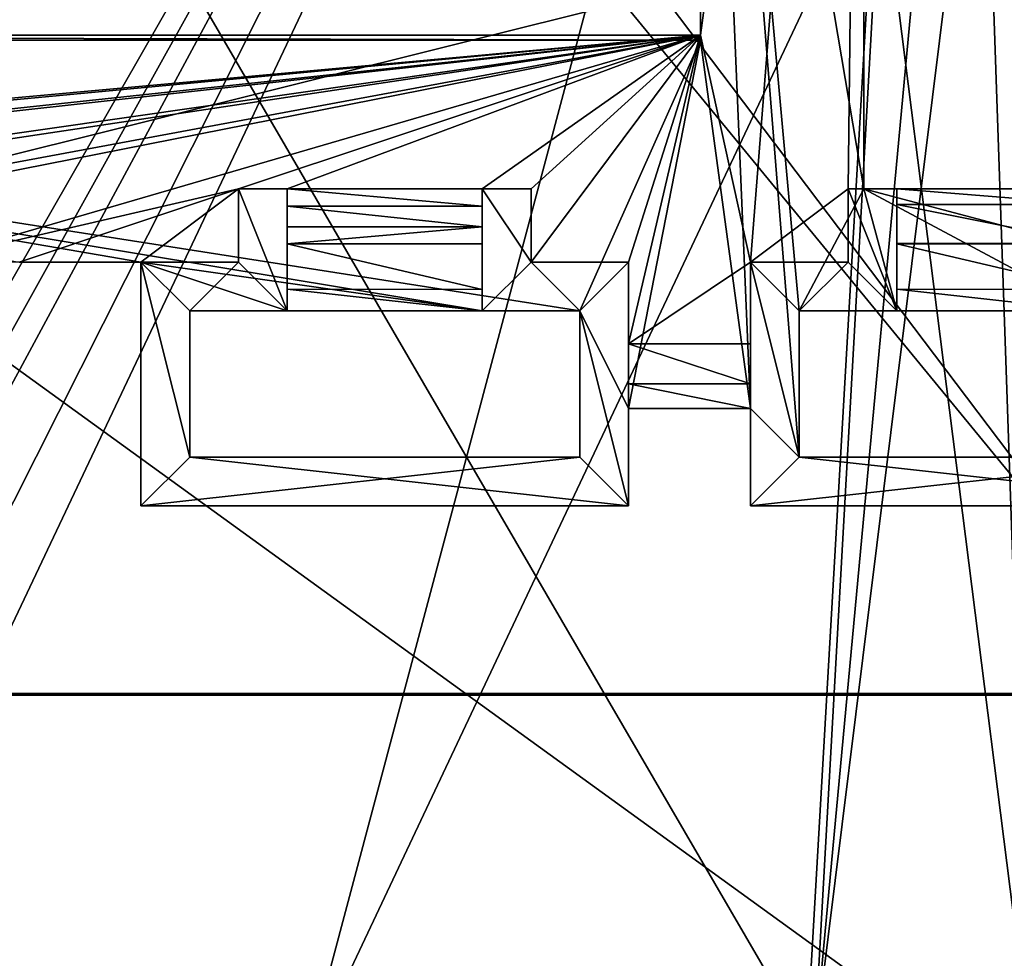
# Model space of a CAD drawing. Extents: x -200 to 200, y -702 to 625.
# Tile 77 of 256: x -106 to -86, y -689 to -669. Entities that reach past the tile are written whole.
import ezdxf

# ---------------------------------------------------------------- set-up
doc = ezdxf.new("R2010")
doc.units = 0
doc.header["$LTSCALE"] = 4.479492
for name, color, linetype in [('205', 7, 'CONTINUOUS'), ('28', 7, 'CONTINUOUS'), ('34', 7, 'CONTINUOUS'), ('374', 7, 'CONTINUOUS'), ('515', 7, 'CONTINUOUS'), ('550', 7, 'CONTINUOUS'), ('573', 7, 'CONTINUOUS'), ('600', 7, 'CONTINUOUS'), ('652', 7, 'CONTINUOUS'), ('741', 7, 'CONTINUOUS'), ('743', 7, 'CONTINUOUS'), ('747', 7, 'CONTINUOUS'), ('752', 7, 'CONTINUOUS'), ('754', 7, 'CONTINUOUS'), ('755', 7, 'CONTINUOUS'), ('758', 7, 'CONTINUOUS'), ('761', 7, 'CONTINUOUS'), ('762', 7, 'CONTINUOUS'), ('763', 7, 'CONTINUOUS'), ('765', 7, 'CONTINUOUS'), ('766', 7, 'CONTINUOUS'), ('767', 7, 'CONTINUOUS'), ('771', 7, 'CONTINUOUS'), ('772', 7, 'CONTINUOUS'), ('774', 7, 'CONTINUOUS'), ('778', 7, 'CONTINUOUS'), ('781', 7, 'CONTINUOUS'), ('785', 7, 'CONTINUOUS'), ('786', 7, 'CONTINUOUS'), ('787', 7, 'CONTINUOUS'), ('788', 7, 'CONTINUOUS'), ('790', 7, 'CONTINUOUS'), ('793', 7, 'CONTINUOUS'), ('799', 7, 'CONTINUOUS'), ('811', 7, 'CONTINUOUS'), ('814', 7, 'CONTINUOUS'), ('816', 7, 'CONTINUOUS'), ('818', 7, 'CONTINUOUS'), ('820', 7, 'CONTINUOUS'), ('821', 7, 'CONTINUOUS'), ('825', 7, 'CONTINUOUS'), ('826', 7, 'CONTINUOUS'), ('828', 7, 'CONTINUOUS'), ('833', 7, 'CONTINUOUS'), ('838', 7, 'CONTINUOUS'), ('839', 7, 'CONTINUOUS'), ('840', 7, 'CONTINUOUS'), ('843', 7, 'CONTINUOUS'), ('844', 7, 'CONTINUOUS')]:
    doc.layers.add(name, color=color, linetype=linetype)

msp = doc.modelspace()

# ---------------------------------------------------------------- linework, layer by layer
at = {"layer": '205', "color": 7, "linetype": 'CONTINUOUS'}
for points in [[(-121.94, -691.733, 9.913), (-90.003, -690.279, 10.492), (-119.302, -639.974, 7.074), (-121.94, -691.733, 9.913)], [(-119.302, -639.974, 7.074), (-90.003, -690.279, 10.492), (-88.575, -665.509, 8.513), (-119.302, -639.974, 7.074)]]:
    msp.add_3dface(points, dxfattribs=at)
at = {"layer": '28', "color": 7, "linetype": 'CONTINUOUS'}
for points in [[(-87.074, -641.096, 4.514), (-112.355, -685.217, 7.365), (-118.559, -640.112, 5.02), (-87.074, -641.096, 4.514)], [(-111.6, -685.217, 7.361), (-112.355, -685.217, 7.365), (-87.074, -641.096, 4.514), (-111.6, -685.217, 7.361)], [(-110.845, -685.217, 7.36), (-111.6, -685.217, 7.361), (-87.074, -641.096, 4.514), (-110.845, -685.217, 7.36)], [(-110.841, -688.263, 7.55), (-110.845, -685.217, 7.36), (-87.074, -641.096, 4.514), (-110.841, -688.263, 7.55)], [(-110.838, -691.308, 7.74), (-110.841, -688.263, 7.55), (-87.074, -641.096, 4.514), (-110.838, -691.308, 7.74)], [(-100.327, -690.848, 7.943), (-110.838, -691.308, 7.74), (-87.074, -641.096, 4.514), (-100.327, -690.848, 7.943)], [(-88.469, -665.707, 6.527), (-100.327, -690.848, 7.943), (-87.074, -641.096, 4.514), (-88.469, -665.707, 6.527)], [(-89.857, -690.445, 8.504), (-100.327, -690.848, 7.943), (-88.469, -665.707, 6.527), (-89.857, -690.445, 8.504)]]:
    msp.add_3dface(points, dxfattribs=at)
at = {"layer": '34', "color": 7, "linetype": 'CONTINUOUS'}
for points in [[(-87.143, -640.927, 6.506), (-88.575, -665.509, 8.513), (-85.45, -690.235, 10.408), (-87.143, -640.927, 6.506)], [(-84.791, -640.992, 6.481), (-87.143, -640.927, 6.506), (-85.45, -690.235, 10.408), (-84.791, -640.992, 6.481)], [(-88.575, -665.509, 8.513), (-90.003, -690.279, 10.492), (-85.45, -690.235, 10.408), (-88.575, -665.509, 8.513)]]:
    msp.add_3dface(points, dxfattribs=at)
at = {"layer": '374', "color": 7, "linetype": 'CONTINUOUS'}
for points in [[(-89.857, -690.445, 8.504), (-88.469, -665.707, 6.527), (-85.271, -641.144, 4.509), (-89.857, -690.445, 8.504)], [(-84, -643.3, 4.588), (-89.857, -690.445, 8.504), (-85.271, -641.144, 4.509), (-84, -643.3, 4.588)], [(-89.857, -690.445, 8.504), (-84, -643.3, 4.588), (-85.095, -690.382, 8.356), (-89.857, -690.445, 8.504)]]:
    msp.add_3dface(points, dxfattribs=at)
at = {"layer": '515', "color": 7, "linetype": 'CONTINUOUS'}
for points in [[(-82.181, -683.177, -21.568), (-150.611, -683.177, -21.568), (-82.181, -683.177, -21.166), (-82.181, -683.177, -21.568)], [(-82.181, -683.177, -21.166), (-150.611, -683.177, -21.568), (-150.567, -683.177, -21.166), (-82.181, -683.177, -21.166)]]:
    msp.add_3dface(points, dxfattribs=at)
at = {"layer": '550', "color": 7, "linetype": 'CONTINUOUS'}
for points in [[(-158.33, -638.734, 1.202), (-158.33, -695.069, -4.719), (-80.545, -695.069, -4.719), (-158.33, -638.734, 1.202)], [(-80.545, -638.734, 1.202), (-158.33, -638.734, 1.202), (-80.545, -695.069, -4.719), (-80.545, -638.734, 1.202)]]:
    msp.add_3dface(points, dxfattribs=at)
at = {"layer": '573', "color": 7, "linetype": 'CONTINUOUS'}
for points in [[(-82.5, -695.13, -22.824), (-175.657, -695.13, -22.824), (-150.611, -683.177, -21.568), (-82.5, -695.13, -22.824)], [(-82.181, -683.177, -21.568), (-82.5, -695.13, -22.824), (-150.611, -683.177, -21.568), (-82.181, -683.177, -21.568)]]:
    msp.add_3dface(points, dxfattribs=at)
at = {"layer": '600', "color": 7, "linetype": 'CONTINUOUS'}
for points in [[(-84.307, -660.904, -19.127), (-82.138, -683.146, -21.464), (-93.061, -668.688, -19.945), (-84.307, -660.904, -19.127)], [(-93.061, -668.688, -19.945), (-82.138, -683.146, -21.464), (-93.769, -668.98, -19.975), (-93.061, -668.688, -19.945)], [(-93.769, -668.98, -19.975), (-150.567, -683.146, -21.464), (-128.469, -668.98, -19.975), (-93.769, -668.98, -19.975)], [(-82.138, -683.146, -21.464), (-150.567, -683.146, -21.464), (-93.769, -668.98, -19.975), (-82.138, -683.146, -21.464)]]:
    msp.add_3dface(points, dxfattribs=at)
at = {"layer": '652', "color": 7, "linetype": 'CONTINUOUS'}
for points in [[(-150.567, -683.177, -21.166), (-150.567, -683.146, -21.464), (-82.138, -683.146, -21.464), (-150.567, -683.177, -21.166)], [(-82.181, -683.177, -21.166), (-150.567, -683.177, -21.166), (-82.138, -683.146, -21.464), (-82.181, -683.177, -21.166)]]:
    msp.add_3dface(points, dxfattribs=at)
at = {"layer": '741', "color": 7, "linetype": 'CONTINUOUS'}
for points in [[(-91.16, -674.3, -18.624), (-89.16, -674.3, -18.624), (-91.16, -674.3, -20.233), (-91.16, -674.3, -18.624)], [(-89.16, -674.3, -18.624), (-89.16, -674.3, -20.233), (-91.16, -674.3, -20.233), (-89.16, -674.3, -18.624)]]:
    msp.add_3dface(points, dxfattribs=at)
at = {"layer": '743', "color": 7, "linetype": 'CONTINUOUS'}
for points in [[(-100.66, -672.8, -20.075), (-100.66, -672.8, -18.466), (-100.66, -673.154, -18.727), (-100.66, -672.8, -20.075)], [(-100.66, -675.3, -20.338), (-100.66, -672.8, -20.075), (-100.66, -673.922, -18.886), (-100.66, -675.3, -20.338)], [(-100.66, -673.922, -18.886), (-100.66, -672.8, -20.075), (-100.66, -673.577, -18.85), (-100.66, -673.922, -18.886)], [(-100.66, -673.577, -18.85), (-100.66, -672.8, -20.075), (-100.66, -673.154, -18.727), (-100.66, -673.577, -18.85)], [(-100.66, -674.858, -18.599), (-100.66, -675.3, -20.338), (-100.66, -673.922, -18.886), (-100.66, -674.858, -18.599)], [(-100.66, -675.3, -17.724), (-100.66, -675.3, -20.338), (-100.66, -674.858, -18.599), (-100.66, -675.3, -17.724)]]:
    msp.add_3dface(points, dxfattribs=at)
at = {"layer": '747', "color": 7, "linetype": 'CONTINUOUS'}
for points in [[(-88.16, -673.922, -18.886), (-84.16, -673.919, -18.886), (-84.16, -673.922, -18.886), (-88.16, -673.922, -18.886)], [(-88.16, -673.922, -18.886), (-88.16, -673.919, -18.886), (-84.16, -673.919, -18.886), (-88.16, -673.922, -18.886)]]:
    msp.add_3dface(points, dxfattribs=at)
at = {"layer": '752', "color": 7, "linetype": 'CONTINUOUS'}
for points in [[(-103.66, -674.3, -18.624), (-103.66, -674.3, -20.233), (-103.66, -679.3, -20.758), (-103.66, -674.3, -18.624)], [(-103.66, -674.3, -17.619), (-103.66, -674.3, -18.624), (-103.66, -679.3, -20.758), (-103.66, -674.3, -17.619)], [(-103.66, -679.3, -18.144), (-103.66, -674.3, -17.619), (-103.66, -679.3, -20.758), (-103.66, -679.3, -18.144)]]:
    msp.add_3dface(points, dxfattribs=at)
at = {"layer": '754', "color": 7, "linetype": 'CONTINUOUS'}
for points in [[(-88.839, -672.8, -17.461), (-88.839, -644.8, -14.518), (-92.184, -652.999, -15.38), (-88.839, -672.8, -17.461)], [(-91.16, -677.3, -17.934), (-92.184, -652.999, -15.38), (-92.184, -669.751, -17.14), (-91.16, -677.3, -17.934)], [(-91.16, -677.3, -17.934), (-90.16, -678.3, -18.039), (-92.184, -652.999, -15.38), (-91.16, -677.3, -17.934)], [(-90.16, -678.3, -18.039), (-90.16, -675.3, -17.724), (-92.184, -652.999, -15.38), (-90.16, -678.3, -18.039)], [(-90.16, -675.3, -17.724), (-88.839, -672.8, -17.461), (-92.184, -652.999, -15.38), (-90.16, -675.3, -17.724)], [(-106.16, -674.3, -17.619), (-103.66, -674.3, -17.619), (-130.136, -669.751, -17.14), (-106.16, -674.3, -17.619)], [(-103.66, -674.3, -17.619), (-96.66, -675.3, -17.724), (-130.136, -669.751, -17.14), (-103.66, -674.3, -17.619)], [(-96.66, -675.3, -17.724), (-94.66, -675.3, -17.724), (-130.136, -669.751, -17.14), (-96.66, -675.3, -17.724)], [(-130.136, -669.751, -17.14), (-94.66, -675.3, -17.724), (-92.184, -669.751, -17.14), (-130.136, -669.751, -17.14)], [(-94.66, -675.3, -17.724), (-93.66, -677.3, -17.934), (-92.184, -669.751, -17.14), (-94.66, -675.3, -17.724)], [(-93.66, -677.3, -17.934), (-91.16, -677.3, -17.934), (-92.184, -669.751, -17.14), (-93.66, -677.3, -17.934)], [(-88.16, -675.3, -17.724), (-88.839, -672.8, -17.461), (-90.16, -675.3, -17.724), (-88.16, -675.3, -17.724)], [(-83.16, -672.8, -17.461), (-88.839, -672.8, -17.461), (-83.16, -674.3, -17.619), (-83.16, -672.8, -17.461)], [(-84.16, -675.3, -17.724), (-88.839, -672.8, -17.461), (-88.16, -675.3, -17.724), (-84.16, -675.3, -17.724)], [(-83.16, -674.3, -17.619), (-88.839, -672.8, -17.461), (-84.16, -675.3, -17.724), (-83.16, -674.3, -17.619)], [(-96.66, -675.3, -17.724), (-103.66, -674.3, -17.619), (-100.66, -675.3, -17.724), (-96.66, -675.3, -17.724)], [(-103.66, -674.3, -17.619), (-102.66, -678.3, -18.039), (-102.66, -675.3, -17.724), (-103.66, -674.3, -17.619)], [(-103.66, -674.3, -17.619), (-103.66, -679.3, -18.144), (-102.66, -678.3, -18.039), (-103.66, -674.3, -17.619)], [(-100.66, -675.3, -17.724), (-103.66, -674.3, -17.619), (-102.66, -675.3, -17.724), (-100.66, -675.3, -17.724)], [(-94.66, -678.3, -18.039), (-93.66, -679.3, -18.144), (-94.66, -675.3, -17.724), (-94.66, -678.3, -18.039)], [(-93.66, -679.3, -18.144), (-93.66, -677.3, -17.934), (-94.66, -675.3, -17.724), (-93.66, -679.3, -18.144)], [(-91.16, -677.3, -17.934), (-91.16, -679.3, -18.144), (-90.16, -678.3, -18.039), (-91.16, -677.3, -17.934)], [(-103.66, -679.3, -18.144), (-93.66, -679.3, -18.144), (-102.66, -678.3, -18.039), (-103.66, -679.3, -18.144)], [(-102.66, -678.3, -18.039), (-93.66, -679.3, -18.144), (-94.66, -678.3, -18.039), (-102.66, -678.3, -18.039)], [(-91.16, -679.3, -18.144), (-81.16, -679.3, -18.144), (-90.16, -678.3, -18.039), (-91.16, -679.3, -18.144)], [(-90.16, -678.3, -18.039), (-81.16, -679.3, -18.144), (-82.16, -678.3, -18.039), (-90.16, -678.3, -18.039)]]:
    msp.add_3dface(points, dxfattribs=at)
at = {"layer": '755', "color": 7, "linetype": 'CONTINUOUS'}
for points in [[(-88.16, -672.8, -17.643), (-84.16, -672.8, -17.643), (-84.16, -673.121, -18.479), (-88.16, -672.8, -17.643)], [(-88.16, -673.121, -18.479), (-88.16, -672.8, -17.643), (-84.16, -673.121, -18.479), (-88.16, -673.121, -18.479)], [(-84.16, -673.919, -18.886), (-88.16, -673.121, -18.479), (-84.16, -673.121, -18.479), (-84.16, -673.919, -18.886)], [(-88.16, -673.919, -18.886), (-88.16, -673.121, -18.479), (-84.16, -673.919, -18.886), (-88.16, -673.919, -18.886)]]:
    msp.add_3dface(points, dxfattribs=at)
at = {"layer": '758', "color": 7, "linetype": 'CONTINUOUS'}
for points in [[(-106.16, -674.3, -17.619), (-106.16, -674.3, -18.624), (-103.66, -674.3, -18.624), (-106.16, -674.3, -17.619)], [(-103.66, -674.3, -17.619), (-106.16, -674.3, -17.619), (-103.66, -674.3, -18.624), (-103.66, -674.3, -17.619)]]:
    msp.add_3dface(points, dxfattribs=at)
at = {"layer": '761', "color": 7, "linetype": 'CONTINUOUS'}
for points in [[(-90.16, -678.3, -18.039), (-90.16, -678.3, -20.653), (-90.16, -675.3, -20.338), (-90.16, -678.3, -18.039)], [(-90.16, -675.3, -17.724), (-90.16, -678.3, -18.039), (-90.16, -675.3, -20.338), (-90.16, -675.3, -17.724)]]:
    msp.add_3dface(points, dxfattribs=at)
at = {"layer": '762', "color": 7, "linetype": 'CONTINUOUS'}
for points in [[(-103.66, -674.3, -18.624), (-101.66, -674.3, -18.624), (-103.66, -674.3, -20.233), (-103.66, -674.3, -18.624)], [(-101.66, -674.3, -18.624), (-101.66, -674.3, -20.233), (-103.66, -674.3, -20.233), (-101.66, -674.3, -18.624)]]:
    msp.add_3dface(points, dxfattribs=at)
at = {"layer": '763', "color": 7, "linetype": 'CONTINUOUS'}
for points in [[(-92.184, -669.647, -18.135), (-92.184, -652.999, -15.38), (-92.184, -652.894, -16.374), (-92.184, -669.647, -18.135)], [(-92.184, -669.751, -17.14), (-92.184, -652.999, -15.38), (-92.184, -669.647, -18.135), (-92.184, -669.751, -17.14)]]:
    msp.add_3dface(points, dxfattribs=at)
at = {"layer": '765', "color": 7, "linetype": 'CONTINUOUS'}
for points in [[(-88.16, -675.3, -17.724), (-90.16, -675.3, -20.338), (-88.16, -675.3, -20.338), (-88.16, -675.3, -17.724)], [(-88.16, -675.3, -17.724), (-90.16, -675.3, -17.724), (-90.16, -675.3, -20.338), (-88.16, -675.3, -17.724)]]:
    msp.add_3dface(points, dxfattribs=at)
at = {"layer": '766', "color": 7, "linetype": 'CONTINUOUS'}
for points in [[(-88.16, -673.922, -18.886), (-88.16, -672.8, -20.075), (-88.16, -673.919, -18.886), (-88.16, -673.922, -18.886)], [(-88.16, -675.3, -20.338), (-88.16, -672.8, -20.075), (-88.16, -673.922, -18.886), (-88.16, -675.3, -20.338)], [(-88.16, -673.919, -18.886), (-88.16, -672.8, -20.075), (-88.16, -673.121, -18.479), (-88.16, -673.919, -18.886)], [(-88.16, -672.8, -20.075), (-88.16, -672.8, -17.643), (-88.16, -673.121, -18.479), (-88.16, -672.8, -20.075)], [(-88.16, -674.858, -18.599), (-88.16, -675.3, -20.338), (-88.16, -673.922, -18.886), (-88.16, -674.858, -18.599)], [(-88.16, -675.3, -17.724), (-88.16, -675.3, -20.338), (-88.16, -674.858, -18.599), (-88.16, -675.3, -17.724)]]:
    msp.add_3dface(points, dxfattribs=at)
at = {"layer": '767', "color": 7, "linetype": 'CONTINUOUS'}
for points in [[(-94.66, -675.3, -17.724), (-94.66, -675.3, -20.338), (-94.66, -678.3, -20.653), (-94.66, -675.3, -17.724)], [(-94.66, -678.3, -18.039), (-94.66, -675.3, -17.724), (-94.66, -678.3, -20.653), (-94.66, -678.3, -18.039)]]:
    msp.add_3dface(points, dxfattribs=at)
at = {"layer": '771', "color": 7, "linetype": 'CONTINUOUS'}
for points in [[(-100.66, -673.922, -18.886), (-100.66, -673.577, -18.85), (-96.66, -673.577, -18.85), (-100.66, -673.922, -18.886)], [(-100.66, -673.922, -18.886), (-96.66, -673.577, -18.85), (-96.66, -673.922, -18.886), (-100.66, -673.922, -18.886)]]:
    msp.add_3dface(points, dxfattribs=at)
at = {"layer": '772', "color": 7, "linetype": 'CONTINUOUS'}
for points in [[(-100.66, -672.8, -18.466), (-96.66, -672.8, -18.466), (-96.66, -673.154, -18.727), (-100.66, -672.8, -18.466)], [(-100.66, -673.154, -18.727), (-100.66, -672.8, -18.466), (-96.66, -673.154, -18.727), (-100.66, -673.154, -18.727)], [(-96.66, -673.577, -18.85), (-100.66, -673.154, -18.727), (-96.66, -673.154, -18.727), (-96.66, -673.577, -18.85)], [(-100.66, -673.577, -18.85), (-100.66, -673.154, -18.727), (-96.66, -673.577, -18.85), (-100.66, -673.577, -18.85)]]:
    msp.add_3dface(points, dxfattribs=at)
at = {"layer": '774', "color": 7, "linetype": 'CONTINUOUS'}
for points in [[(-100.66, -675.3, -17.724), (-102.66, -675.3, -17.724), (-102.66, -675.3, -20.338), (-100.66, -675.3, -17.724)], [(-100.66, -675.3, -17.724), (-102.66, -675.3, -20.338), (-100.66, -675.3, -20.338), (-100.66, -675.3, -17.724)]]:
    msp.add_3dface(points, dxfattribs=at)
at = {"layer": '778', "color": 7, "linetype": 'CONTINUOUS'}
for points in [[(-94.66, -675.3, -17.724), (-96.66, -675.3, -17.724), (-96.66, -675.3, -20.338), (-94.66, -675.3, -17.724)], [(-94.66, -675.3, -17.724), (-96.66, -675.3, -20.338), (-94.66, -675.3, -20.338), (-94.66, -675.3, -17.724)]]:
    msp.add_3dface(points, dxfattribs=at)
at = {"layer": '781', "color": 7, "linetype": 'CONTINUOUS'}
for points in [[(-102.66, -678.3, -18.039), (-102.66, -678.3, -20.653), (-102.66, -675.3, -20.338), (-102.66, -678.3, -18.039)], [(-102.66, -675.3, -17.724), (-102.66, -678.3, -18.039), (-102.66, -675.3, -20.338), (-102.66, -675.3, -17.724)]]:
    msp.add_3dface(points, dxfattribs=at)
at = {"layer": '785', "color": 7, "linetype": 'CONTINUOUS'}
for points in [[(-88.16, -674.858, -18.599), (-88.16, -673.922, -18.886), (-84.16, -674.859, -18.598), (-88.16, -674.858, -18.599)], [(-88.16, -673.922, -18.886), (-84.16, -673.922, -18.886), (-84.16, -674.859, -18.598), (-88.16, -673.922, -18.886)], [(-84.16, -675.3, -17.724), (-88.16, -675.3, -17.724), (-88.16, -674.858, -18.599), (-84.16, -675.3, -17.724)], [(-84.16, -675.3, -17.724), (-88.16, -674.858, -18.599), (-84.16, -674.859, -18.598), (-84.16, -675.3, -17.724)]]:
    msp.add_3dface(points, dxfattribs=at)
at = {"layer": '786', "color": 7, "linetype": 'CONTINUOUS'}
for points in [[(-91.16, -675.978, -18.8), (-91.16, -674.3, -18.624), (-91.16, -679.3, -20.758), (-91.16, -675.978, -18.8)], [(-91.16, -674.3, -18.624), (-91.16, -674.3, -20.233), (-91.16, -679.3, -20.758), (-91.16, -674.3, -18.624)], [(-91.16, -675.978, -18.8), (-91.16, -679.3, -20.758), (-91.16, -676.793, -18.602), (-91.16, -675.978, -18.8)], [(-91.16, -679.3, -20.758), (-91.16, -677.3, -17.934), (-91.16, -676.793, -18.602), (-91.16, -679.3, -20.758)], [(-91.16, -679.3, -18.144), (-91.16, -677.3, -17.934), (-91.16, -679.3, -20.758), (-91.16, -679.3, -18.144)]]:
    msp.add_3dface(points, dxfattribs=at)
at = {"layer": '787', "color": 7, "linetype": 'CONTINUOUS'}
for points in [[(-93.66, -675.978, -18.8), (-91.16, -676.793, -18.602), (-93.66, -676.793, -18.603), (-93.66, -675.978, -18.8)], [(-93.66, -675.978, -18.8), (-91.16, -675.978, -18.8), (-91.16, -676.793, -18.602), (-93.66, -675.978, -18.8)], [(-91.16, -677.3, -17.934), (-93.66, -677.3, -17.934), (-93.66, -676.793, -18.603), (-91.16, -677.3, -17.934)], [(-91.16, -676.793, -18.602), (-91.16, -677.3, -17.934), (-93.66, -676.793, -18.603), (-91.16, -676.793, -18.602)]]:
    msp.add_3dface(points, dxfattribs=at)
at = {"layer": '788', "color": 7, "linetype": 'CONTINUOUS'}
for points in [[(-92.184, -669.751, -17.14), (-92.184, -669.647, -18.135), (-130.136, -669.647, -18.135), (-92.184, -669.751, -17.14)], [(-130.136, -669.751, -17.14), (-92.184, -669.751, -17.14), (-130.136, -669.647, -18.135), (-130.136, -669.751, -17.14)]]:
    msp.add_3dface(points, dxfattribs=at)
at = {"layer": '790', "color": 7, "linetype": 'CONTINUOUS'}
for points in [[(-88.839, -644.8, -15.523), (-92.184, -669.647, -18.135), (-92.184, -652.894, -16.374), (-88.839, -644.8, -15.523)], [(-88.839, -644.8, -15.523), (-91.16, -674.3, -18.624), (-92.184, -669.647, -18.135), (-88.839, -644.8, -15.523)], [(-89.16, -672.8, -18.466), (-91.16, -674.3, -18.624), (-88.839, -644.8, -15.523), (-89.16, -672.8, -18.466)], [(-88.839, -672.8, -18.466), (-89.16, -672.8, -18.466), (-88.839, -644.8, -15.523), (-88.839, -672.8, -18.466)], [(-92.184, -669.647, -18.135), (-126.66, -672.8, -18.466), (-130.136, -669.647, -18.135), (-92.184, -669.647, -18.135)], [(-125.66, -672.8, -18.466), (-126.66, -672.8, -18.466), (-92.184, -669.647, -18.135), (-125.66, -672.8, -18.466)], [(-121.66, -672.8, -18.466), (-125.66, -672.8, -18.466), (-92.184, -669.647, -18.135), (-121.66, -672.8, -18.466)], [(-120.66, -672.8, -18.466), (-121.66, -672.8, -18.466), (-92.184, -669.647, -18.135), (-120.66, -672.8, -18.466)], [(-114.16, -672.8, -18.466), (-120.66, -672.8, -18.466), (-92.184, -669.647, -18.135), (-114.16, -672.8, -18.466)], [(-113.16, -672.8, -18.466), (-114.16, -672.8, -18.466), (-92.184, -669.647, -18.135), (-113.16, -672.8, -18.466)], [(-109.16, -672.8, -18.466), (-113.16, -672.8, -18.466), (-92.184, -669.647, -18.135), (-109.16, -672.8, -18.466)], [(-108.16, -672.8, -18.466), (-109.16, -672.8, -18.466), (-92.184, -669.647, -18.135), (-108.16, -672.8, -18.466)], [(-108.16, -674.3, -18.624), (-108.16, -672.8, -18.466), (-92.184, -669.647, -18.135), (-108.16, -674.3, -18.624)], [(-101.66, -672.8, -18.466), (-108.16, -674.3, -18.624), (-92.184, -669.647, -18.135), (-101.66, -672.8, -18.466)], [(-100.66, -672.8, -18.466), (-101.66, -672.8, -18.466), (-92.184, -669.647, -18.135), (-100.66, -672.8, -18.466)], [(-96.66, -672.8, -18.466), (-100.66, -672.8, -18.466), (-92.184, -669.647, -18.135), (-96.66, -672.8, -18.466)], [(-95.66, -672.8, -18.466), (-96.66, -672.8, -18.466), (-92.184, -669.647, -18.135), (-95.66, -672.8, -18.466)], [(-93.66, -674.3, -18.624), (-95.66, -674.3, -18.624), (-92.184, -669.647, -18.135), (-93.66, -674.3, -18.624)], [(-95.66, -674.3, -18.624), (-95.66, -672.8, -18.466), (-92.184, -669.647, -18.135), (-95.66, -674.3, -18.624)], [(-93.66, -675.978, -18.8), (-93.66, -674.3, -18.624), (-92.184, -669.647, -18.135), (-93.66, -675.978, -18.8)], [(-91.16, -674.3, -18.624), (-93.66, -675.978, -18.8), (-92.184, -669.647, -18.135), (-91.16, -674.3, -18.624)], [(-106.16, -674.3, -18.624), (-108.16, -674.3, -18.624), (-101.66, -672.8, -18.466), (-106.16, -674.3, -18.624)], [(-103.66, -674.3, -18.624), (-106.16, -674.3, -18.624), (-101.66, -672.8, -18.466), (-103.66, -674.3, -18.624)], [(-101.66, -674.3, -18.624), (-103.66, -674.3, -18.624), (-101.66, -672.8, -18.466), (-101.66, -674.3, -18.624)], [(-89.16, -674.3, -18.624), (-91.16, -674.3, -18.624), (-89.16, -672.8, -18.466), (-89.16, -674.3, -18.624)], [(-91.16, -675.978, -18.8), (-93.66, -675.978, -18.8), (-91.16, -674.3, -18.624), (-91.16, -675.978, -18.8)]]:
    msp.add_3dface(points, dxfattribs=at)
at = {"layer": '793', "color": 7, "linetype": 'CONTINUOUS'}
for points in [[(-96.66, -672.8, -18.466), (-96.66, -672.8, -20.075), (-96.66, -673.154, -18.727), (-96.66, -672.8, -18.466)], [(-96.66, -672.8, -20.075), (-96.66, -675.3, -20.338), (-96.66, -674.859, -18.598), (-96.66, -672.8, -20.075)], [(-96.66, -672.8, -20.075), (-96.66, -673.577, -18.85), (-96.66, -673.154, -18.727), (-96.66, -672.8, -20.075)], [(-96.66, -673.577, -18.85), (-96.66, -672.8, -20.075), (-96.66, -673.922, -18.886), (-96.66, -673.577, -18.85)], [(-96.66, -673.922, -18.886), (-96.66, -672.8, -20.075), (-96.66, -674.859, -18.598), (-96.66, -673.922, -18.886)], [(-96.66, -675.3, -20.338), (-96.66, -675.3, -17.724), (-96.66, -674.859, -18.598), (-96.66, -675.3, -20.338)]]:
    msp.add_3dface(points, dxfattribs=at)
at = {"layer": '799', "color": 7, "linetype": 'CONTINUOUS'}
for points in [[(-95.66, -672.8, -18.466), (-95.66, -674.3, -18.624), (-95.66, -672.8, -20.075), (-95.66, -672.8, -18.466)], [(-95.66, -674.3, -18.624), (-95.66, -674.3, -20.233), (-95.66, -672.8, -20.075), (-95.66, -674.3, -18.624)]]:
    msp.add_3dface(points, dxfattribs=at)
at = {"layer": '811', "color": 7, "linetype": 'CONTINUOUS'}
for points in [[(-93.66, -674.3, -18.624), (-93.66, -674.3, -20.233), (-95.66, -674.3, -20.233), (-93.66, -674.3, -18.624)], [(-95.66, -674.3, -18.624), (-93.66, -674.3, -18.624), (-95.66, -674.3, -20.233), (-95.66, -674.3, -18.624)]]:
    msp.add_3dface(points, dxfattribs=at)
at = {"layer": '814', "color": 7, "linetype": 'CONTINUOUS'}
for points in [[(-100.66, -672.8, -20.075), (-100.66, -675.3, -20.338), (-101.66, -672.8, -20.075), (-100.66, -672.8, -20.075)], [(-101.66, -672.8, -20.075), (-100.66, -675.3, -20.338), (-101.66, -674.3, -20.233), (-101.66, -672.8, -20.075)], [(-95.66, -672.8, -20.075), (-95.66, -674.3, -20.233), (-96.66, -672.8, -20.075), (-95.66, -672.8, -20.075)], [(-96.66, -672.8, -20.075), (-95.66, -674.3, -20.233), (-96.66, -675.3, -20.338), (-96.66, -672.8, -20.075)], [(-101.66, -674.3, -20.233), (-102.66, -675.3, -20.338), (-103.66, -674.3, -20.233), (-101.66, -674.3, -20.233)], [(-103.66, -674.3, -20.233), (-102.66, -678.3, -20.653), (-103.66, -679.3, -20.758), (-103.66, -674.3, -20.233)], [(-102.66, -675.3, -20.338), (-102.66, -678.3, -20.653), (-103.66, -674.3, -20.233), (-102.66, -675.3, -20.338)], [(-100.66, -675.3, -20.338), (-102.66, -675.3, -20.338), (-101.66, -674.3, -20.233), (-100.66, -675.3, -20.338)], [(-96.66, -675.3, -20.338), (-95.66, -674.3, -20.233), (-94.66, -675.3, -20.338), (-96.66, -675.3, -20.338)], [(-95.66, -674.3, -20.233), (-93.66, -674.3, -20.233), (-94.66, -675.3, -20.338), (-95.66, -674.3, -20.233)], [(-93.66, -674.3, -20.233), (-93.66, -679.3, -20.758), (-94.66, -675.3, -20.338), (-93.66, -674.3, -20.233)], [(-94.66, -675.3, -20.338), (-93.66, -679.3, -20.758), (-94.66, -678.3, -20.653), (-94.66, -675.3, -20.338)], [(-94.66, -678.3, -20.653), (-93.66, -679.3, -20.758), (-103.66, -679.3, -20.758), (-94.66, -678.3, -20.653)], [(-102.66, -678.3, -20.653), (-94.66, -678.3, -20.653), (-103.66, -679.3, -20.758), (-102.66, -678.3, -20.653)]]:
    msp.add_3dface(points, dxfattribs=at)
at = {"layer": '816', "color": 7, "linetype": 'CONTINUOUS'}
for points in [[(-101.66, -672.8, -18.466), (-100.66, -672.8, -18.466), (-100.66, -672.8, -20.075), (-101.66, -672.8, -18.466)], [(-101.66, -672.8, -18.466), (-100.66, -672.8, -20.075), (-101.66, -672.8, -20.075), (-101.66, -672.8, -18.466)]]:
    msp.add_3dface(points, dxfattribs=at)
at = {"layer": '818', "color": 7, "linetype": 'CONTINUOUS'}
for points in [[(-101.66, -674.3, -18.624), (-101.66, -672.8, -18.466), (-101.66, -672.8, -20.075), (-101.66, -674.3, -18.624)], [(-101.66, -674.3, -18.624), (-101.66, -672.8, -20.075), (-101.66, -674.3, -20.233), (-101.66, -674.3, -18.624)]]:
    msp.add_3dface(points, dxfattribs=at)
at = {"layer": '820', "color": 7, "linetype": 'CONTINUOUS'}
for points in [[(-88.839, -672.8, -17.461), (-88.839, -672.8, -18.466), (-88.839, -644.8, -15.523), (-88.839, -672.8, -17.461)], [(-88.839, -644.8, -14.518), (-88.839, -672.8, -17.461), (-88.839, -644.8, -15.523), (-88.839, -644.8, -14.518)]]:
    msp.add_3dface(points, dxfattribs=at)
at = {"layer": '821', "color": 7, "linetype": 'CONTINUOUS'}
for points in [[(-89.16, -674.3, -20.233), (-89.16, -672.8, -20.075), (-88.16, -675.3, -20.338), (-89.16, -674.3, -20.233)], [(-89.16, -672.8, -20.075), (-88.16, -672.8, -20.075), (-88.16, -675.3, -20.338), (-89.16, -672.8, -20.075)], [(-91.16, -674.3, -20.233), (-89.16, -674.3, -20.233), (-90.16, -675.3, -20.338), (-91.16, -674.3, -20.233)], [(-91.16, -679.3, -20.758), (-91.16, -674.3, -20.233), (-90.16, -678.3, -20.653), (-91.16, -679.3, -20.758)], [(-90.16, -678.3, -20.653), (-91.16, -674.3, -20.233), (-90.16, -675.3, -20.338), (-90.16, -678.3, -20.653)], [(-90.16, -675.3, -20.338), (-89.16, -674.3, -20.233), (-88.16, -675.3, -20.338), (-90.16, -675.3, -20.338)], [(-81.16, -679.3, -20.758), (-91.16, -679.3, -20.758), (-82.16, -678.3, -20.653), (-81.16, -679.3, -20.758)], [(-82.16, -678.3, -20.653), (-91.16, -679.3, -20.758), (-90.16, -678.3, -20.653), (-82.16, -678.3, -20.653)]]:
    msp.add_3dface(points, dxfattribs=at)
at = {"layer": '825', "color": 7, "linetype": 'CONTINUOUS'}
for points in [[(-90.16, -678.3, -18.039), (-82.16, -678.3, -18.039), (-90.16, -678.3, -20.653), (-90.16, -678.3, -18.039)], [(-82.16, -678.3, -18.039), (-82.16, -678.3, -20.653), (-90.16, -678.3, -20.653), (-82.16, -678.3, -18.039)]]:
    msp.add_3dface(points, dxfattribs=at)
at = {"layer": '826', "color": 7, "linetype": 'CONTINUOUS'}
for points in [[(-100.66, -674.858, -18.599), (-100.66, -673.922, -18.886), (-96.66, -674.859, -18.598), (-100.66, -674.858, -18.599)], [(-100.66, -673.922, -18.886), (-96.66, -673.922, -18.886), (-96.66, -674.859, -18.598), (-100.66, -673.922, -18.886)], [(-96.66, -675.3, -17.724), (-100.66, -675.3, -17.724), (-100.66, -674.858, -18.599), (-96.66, -675.3, -17.724)], [(-96.66, -675.3, -17.724), (-100.66, -674.858, -18.599), (-96.66, -674.859, -18.598), (-96.66, -675.3, -17.724)]]:
    msp.add_3dface(points, dxfattribs=at)
at = {"layer": '828', "color": 7, "linetype": 'CONTINUOUS'}
for points in [[(-96.66, -672.8, -18.466), (-95.66, -672.8, -18.466), (-95.66, -672.8, -20.075), (-96.66, -672.8, -18.466)], [(-96.66, -672.8, -18.466), (-95.66, -672.8, -20.075), (-96.66, -672.8, -20.075), (-96.66, -672.8, -18.466)]]:
    msp.add_3dface(points, dxfattribs=at)
at = {"layer": '833', "color": 7, "linetype": 'CONTINUOUS'}
for points in [[(-93.66, -674.3, -18.624), (-93.66, -675.978, -18.8), (-93.66, -674.3, -20.233), (-93.66, -674.3, -18.624)], [(-93.66, -675.978, -18.8), (-93.66, -676.793, -18.603), (-93.66, -674.3, -20.233), (-93.66, -675.978, -18.8)], [(-93.66, -674.3, -20.233), (-93.66, -679.3, -18.144), (-93.66, -679.3, -20.758), (-93.66, -674.3, -20.233)], [(-93.66, -676.793, -18.603), (-93.66, -679.3, -18.144), (-93.66, -674.3, -20.233), (-93.66, -676.793, -18.603)], [(-93.66, -677.3, -17.934), (-93.66, -679.3, -18.144), (-93.66, -676.793, -18.603), (-93.66, -677.3, -17.934)]]:
    msp.add_3dface(points, dxfattribs=at)
at = {"layer": '838', "color": 7, "linetype": 'CONTINUOUS'}
for points in [[(-89.16, -674.3, -18.624), (-89.16, -672.8, -20.075), (-89.16, -674.3, -20.233), (-89.16, -674.3, -18.624)], [(-89.16, -674.3, -18.624), (-89.16, -672.8, -18.466), (-89.16, -672.8, -20.075), (-89.16, -674.3, -18.624)]]:
    msp.add_3dface(points, dxfattribs=at)
at = {"layer": '839', "color": 7, "linetype": 'CONTINUOUS'}
for points in [[(-94.66, -678.3, -18.039), (-94.66, -678.3, -20.653), (-102.66, -678.3, -20.653), (-94.66, -678.3, -18.039)], [(-102.66, -678.3, -18.039), (-94.66, -678.3, -18.039), (-102.66, -678.3, -20.653), (-102.66, -678.3, -18.039)]]:
    msp.add_3dface(points, dxfattribs=at)
at = {"layer": '840', "color": 7, "linetype": 'CONTINUOUS'}
for points in [[(-93.66, -679.3, -18.144), (-103.66, -679.3, -18.144), (-93.66, -679.3, -20.758), (-93.66, -679.3, -18.144)], [(-93.66, -679.3, -20.758), (-103.66, -679.3, -18.144), (-103.66, -679.3, -20.758), (-93.66, -679.3, -20.758)]]:
    msp.add_3dface(points, dxfattribs=at)
at = {"layer": '843', "color": 7, "linetype": 'CONTINUOUS'}
for points in [[(-88.16, -672.8, -20.075), (-89.16, -672.8, -20.075), (-88.16, -672.8, -17.643), (-88.16, -672.8, -20.075)], [(-89.16, -672.8, -20.075), (-88.839, -672.8, -18.466), (-88.16, -672.8, -17.643), (-89.16, -672.8, -20.075)], [(-89.16, -672.8, -18.466), (-88.839, -672.8, -18.466), (-89.16, -672.8, -20.075), (-89.16, -672.8, -18.466)], [(-88.839, -672.8, -17.461), (-83.16, -672.8, -17.461), (-88.16, -672.8, -17.643), (-88.839, -672.8, -17.461)], [(-88.839, -672.8, -18.466), (-88.839, -672.8, -17.461), (-88.16, -672.8, -17.643), (-88.839, -672.8, -18.466)], [(-88.16, -672.8, -17.643), (-83.16, -672.8, -17.461), (-84.16, -672.8, -17.643), (-88.16, -672.8, -17.643)]]:
    msp.add_3dface(points, dxfattribs=at)
at = {"layer": '844', "color": 7, "linetype": 'CONTINUOUS'}
for points in [[(-91.16, -679.3, -18.144), (-91.16, -679.3, -20.758), (-81.16, -679.3, -20.758), (-91.16, -679.3, -18.144)], [(-81.16, -679.3, -18.144), (-91.16, -679.3, -18.144), (-81.16, -679.3, -20.758), (-81.16, -679.3, -18.144)]]:
    msp.add_3dface(points, dxfattribs=at)

doc.saveas('drawing.dxf')
